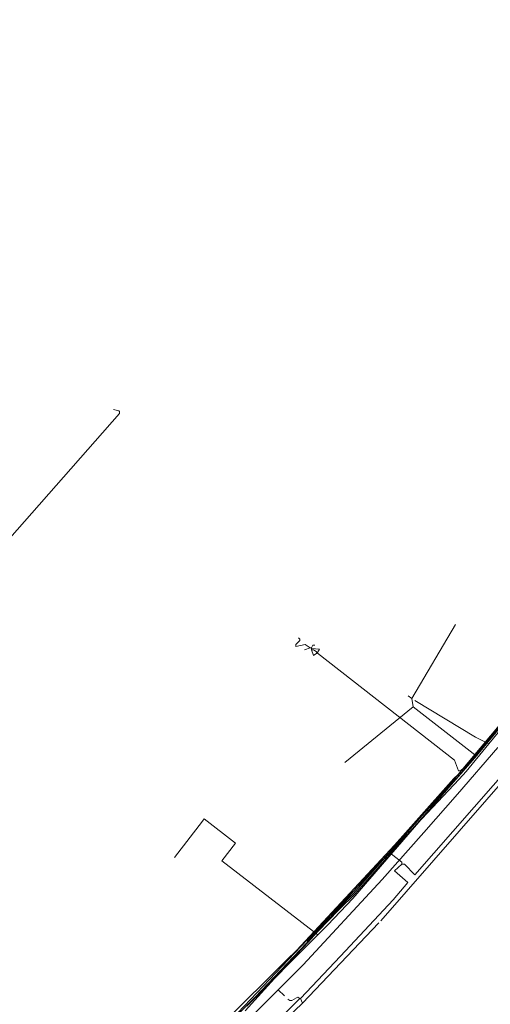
# Model space of a CAD drawing. Header units: metres. Extents: x 92810 to 93633, y 464687 to 465459.
# Tile 148 of 256: x 93094 to 93145, y 464919 to 465026. Entities that reach past the tile are written whole.
import ezdxf

# ---------------------------------------------------------------- set-up
doc = ezdxf.new("R2010")
doc.units = ezdxf.units.M
for name, color, linetype, lineweight, transparency in [('B-OI-KL-DATA_KPN-G', 90, 'SI_B_DATA_KPN', 18, 0.4), ('B-OI-KL-DATA_ZIGGO BV-G', 90, 'SI_B_DATA_ZIGGO', 18, 0.4), ('B-OI-KL-ET_LS_LIANDER-G', 190, 'SI_B_ET_LS_LIANDER', 18, 0.4), ('B-OI-KL-ET_MS_LIANDER-G', 130, 'SI_B_ET_MS_LIANDER', 18, 0.4), ('B-OI-KL-GAS_LD_LIANDER-G', 30, 'SI_B_GAS_LD_LIANDER', 18, 0.4), ('B-WE-KL-WATER-G', 170, 'KL-WATER-N', 18, 0.4), ('B-WE-KL-WATER_MANTELBUIS-G', 170, 'CONTINUOUS', 18, 0.4)]:
    doc.layers.add(name, color=color, linetype=linetype, lineweight=lineweight, transparency=transparency)
doc.styles.get("Standard").update_dxf_attribs({"font": 'isocp.shx'})
doc.linetypes.add('KL-WATER-N', pattern='A,7,-0.5,[168,NLCS.SHX,S=0.75,R=0,X=0.75,Y=0],-2', length=9.5)
doc.linetypes.add('SI_B_DATA_KPN', pattern='A,5,-2,["KPN",Standard,S=1.5,R=0,X=-0.51,Y=-0.75],-8', length=15)
doc.linetypes.add('SI_B_DATA_ZIGGO', pattern='A,5,-2,["ZIGGO",Standard,S=1.5,R=0,X=-0.51,Y=-0.75],-9', length=16)
doc.linetypes.add('SI_B_ET_LS_LIANDER', pattern='A,5,-2,["LI-LS",Standard,S=1.5,R=0,X=-0.51,Y=-0.75],-10', length=17)
doc.linetypes.add('SI_B_ET_MS_LIANDER', pattern='A,5,-2,["LI-MS",Standard,S=1.5,R=0,X=-0.51,Y=-0.75],-10', length=17)
doc.linetypes.add('SI_B_GAS_LD_LIANDER', pattern='A,5,-2,["LI-G-LD",Standard,S=1.5,R=0,X=-0.51,Y=-0.75],-11', length=18)

msp = doc.modelspace()

# ---------------------------------------------------------------- linework, layer by layer
at = {"layer": 'B-OI-KL-DATA_KPN-G', "flags": 128}
for points in [[(93208.96, 465031.04), (93208.46, 465030.54), (93208.18, 465030.11), (93187.82, 465000.39), (93187.25, 465000.11), (93187.11, 464999.96), (93181.25, 464991.82), (93180.25, 464990.54), (93164.25, 464969.68), (93164.25, 464969.46), (93164.11, 464969.32), (93163.54, 464968.89), (93162.61, 464968.75), (93162.54, 464968.68), (93161.61, 464967.96), (93141.25, 464943.68), (93140.82, 464943.25), (93125.04, 464925.54), (93123.11, 464923.46), (93118.18, 464918.04)], [(93040.89, 464987.75), (93074.04, 464948.46), (93074.25, 464948.46), (93074.39, 464948.61), (93104.54, 464982.89), (93104.54, 464983.11), (93104.46, 464983.18), (93103.89, 464983.32)]]:
    msp.add_lwpolyline(points, dxfattribs=at)
at = {"layer": 'B-OI-KL-DATA_ZIGGO BV-G', "flags": 128}
for points in [[(93136.26, 464951.95), (93141, 464960)], [(93136.26, 464951.95), (93135.87, 464952.25)], [(93136.42, 464951.06), (93136.26, 464951.95)], [(93136.42, 464951.06), (93129, 464945)], [(93136.42, 464951.06), (93143.24, 464945.71)], [(93143.24, 464945.71), (93147, 464950.27)], [(93129.87, 464930.23), (93143.24, 464945.71)], [(93113.56, 464938.65), (93110.51, 464934.69)], [(93113.56, 464938.65), (93113.75, 464938.89), (93117.13, 464936.23)], [(93115.66, 464934.33), (93117.13, 464936.23)], [(93115.66, 464934.33), (93126.07, 464926.31)], [(93127.15, 464927.39), (93129.87, 464930.23)], [(93126.07, 464926.31), (93127.15, 464927.39)], [(93118.35, 464918.55), (93126.07, 464926.31)]]:
    msp.add_lwpolyline(points, dxfattribs=at)
at = {"layer": 'B-OI-KL-ET_LS_LIANDER-G'}
for p, q in [((93154.82, 464959.39), (93144.61, 464947.04)), ((93136.61, 464951.75), (93143.18, 464947.75)), ((93143.18, 464947.75), (93144.61, 464947.04)), ((93144.61, 464947.04), (93142.18, 464944.04)), ((93147.61, 464945.39), (93136.61, 464932.82)), ((93147.25, 464944.25), (93132.89, 464927.82)), ((93142.18, 464944.04), (93141.39, 464943.18)), ((93141.39, 464943.18), (93133.89, 464935.18)), ((93133.89, 464935.18), (93112.82, 464913.04)), ((93133.89, 464935.18), (93135.18, 464934.18)), ((93135.18, 464933.96), (93134.39, 464933.25)), ((93135.18, 464934.18), (93135.18, 464933.96)), ((93135.46, 464933.96), (93135.18, 464933.96)), ((93136.61, 464932.82), (93135.46, 464933.96)), ((93134.39, 464933.25), (93135.82, 464931.96)), ((93135.82, 464931.96), (93134.25, 464930.11)), ((93134.25, 464930.11), (93128.54, 464923.96)), ((93124.39, 464918.89), (93132.68, 464927.61)), ((93128.54, 464923.96), (93124.18, 464919.39)), ((93121.75, 464920.32), (93122.46, 464919.68)), ((93124.39, 464918.89), (93103.54, 464898.89)), ((93124.11, 464919.39), (93116.82, 464912.04)), ((93123.04, 464919.18), (93122.82, 464919.32)), ((93123.25, 464919.18), (93123.04, 464919.18)), ((93123.75, 464919.46), (93123.25, 464919.18)), ((93123.89, 464919.54), (93123.75, 464919.46)), ((93124.11, 464919.39), (93123.89, 464919.54)), ((93124.11, 464919.39), (93124.18, 464919.39)), ((93124.18, 464919.39), (93124.39, 464918.89))]:
    msp.add_line(p, q, dxfattribs=at)
at = {"layer": 'B-OI-KL-ET_MS_LIANDER-G'}
for p, q in [((93125.54, 464926.25), (93124.89, 464925.61)), ((93125.82, 464926.39), (93125.68, 464926.25))]:
    msp.add_line(p, q, dxfattribs=at)
at = {"layer": 'B-OI-KL-ET_MS_LIANDER-G', "flags": 128}
for points in [[(93153.18, 464957.96), (93143.18, 464945.82), (93141.75, 464944.18), (93129.89, 464930.75), (93128.39, 464929.18)], [(93153.25, 464957.89), (93151.11, 464955.11), (93147.89, 464951.25), (93143.32, 464945.75), (93140.32, 464942.32), (93130.04, 464930.68), (93128.46, 464929.11)], [(93128.25, 464929.04), (93126.04, 464926.75)], [(93128.32, 464928.96), (93126.11, 464926.68)], [(93128.32, 464929.11), (93128.25, 464929.04)], [(93128.25, 464929.04), (93128.32, 464928.96)], [(93128.39, 464929.18), (93128.32, 464929.11)], [(93128.32, 464929.11), (93128.39, 464929.04)], [(93128.39, 464929.04), (93128.32, 464928.96)], [(93128.39, 464929.18), (93128.46, 464929.11)], [(93128.46, 464929.11), (93128.39, 464929.04)], [(93125.61, 464926.32), (93125.54, 464926.25)], [(93125.54, 464926.25), (93125.61, 464926.18)], [(93125.68, 464926.39), (93125.61, 464926.32)], [(93125.61, 464926.32), (93125.68, 464926.25)], [(93125.68, 464926.25), (93125.61, 464926.18)], [(93125.75, 464926.46), (93125.68, 464926.39)], [(93125.68, 464926.39), (93125.75, 464926.32)], [(93125.82, 464926.54), (93125.75, 464926.46)], [(93125.75, 464926.46), (93125.82, 464926.39)], [(93125.89, 464926.61), (93125.82, 464926.54)], [(93125.82, 464926.54), (93125.89, 464926.46)], [(93125.89, 464926.46), (93125.82, 464926.39)], [(93125.96, 464926.68), (93125.89, 464926.61)], [(93125.89, 464926.61), (93125.96, 464926.54)], [(93125.96, 464926.54), (93125.89, 464926.46)], [(93126.04, 464926.75), (93125.96, 464926.68)], [(93125.96, 464926.68), (93126.04, 464926.61)], [(93126.04, 464926.61), (93125.96, 464926.54)], [(93126.04, 464926.75), (93126.11, 464926.68)], [(93126.11, 464926.68), (93126.04, 464926.61)], [(93125.54, 464926.11), (93119.25, 464919.54), (93105.82, 464906.11), (93101.54, 464901.96), (93095.89, 464896.54), (93094.96, 464895.75), (93085.54, 464887.82), (93080.68, 464883.61), (93079.11, 464882.18), (93078.32, 464881.61), (93062.18, 464870.89)], [(93125.46, 464926.18), (93125.54, 464926.11)], [(93125.61, 464926.18), (93125.54, 464926.11)]]:
    msp.add_lwpolyline(points, dxfattribs=at)
at = {"layer": 'B-OI-KL-GAS_LD_LIANDER-G'}
msp.add_line((93125.39, 464957.46), (93125.39, 464957.25), dxfattribs=at)
at = {"layer": 'B-OI-KL-GAS_LD_LIANDER-G', "flags": 128}
for points in [[(93142.04, 464944.46), (93142.18, 464944.46), (93142.39, 464944.68), (93144.82, 464947.68), (93146.11, 464949.54), (93146.61, 464950.11), (93148.39, 464952.18), (93149.39, 464953.46), (93153.11, 464958.32), (93154.46, 464959.96), (93156.46, 464962.61), (93157.11, 464963.32), (93166.68, 464974.82), (93167.89, 464976.61), (93169.68, 464978.89), (93171.04, 464980.54), (93172.39, 464982.39), (93175.54, 464986.75), (93176.39, 464987.61), (93177.04, 464988.46), (93180.61, 464993.39), (93181.75, 464994.82), (93182.75, 464996.04)], [(93125.25, 464957.46), (93124.68, 464957.82), (93123.68, 464957.61), (93123.68, 464957.82), (93124.11, 464958.25), (93124.11, 464958.39), (93123.96, 464958.54)], [(93125.25, 464957.46), (93124.61, 464957.25)], [(93125.25, 464957.46), (93125.39, 464957.46)], [(93125.39, 464957.46), (93125.54, 464957.75), (93125.75, 464957.75)], [(93125.39, 464957.39), (93126.25, 464957.32), (93126.04, 464956.96)], [(93125.39, 464957.25), (93125.61, 464957.25), (93125.89, 464957.04), (93125.96, 464956.96)], [(93125.39, 464957.25), (93125.61, 464956.61), (93125.96, 464956.89)], [(93125.96, 464956.96), (93126.04, 464956.96)], [(93125.96, 464956.96), (93125.96, 464956.89)], [(93125.96, 464956.89), (93126.04, 464956.89)], [(93126.04, 464956.96), (93126.04, 464956.89)], [(93126.04, 464956.89), (93140.89, 464945.25), (93141.32, 464944.11), (93141.54, 464944.11), (93141.68, 464944.25), (93142.04, 464944.46)], [(93142.04, 464944.46), (93141.89, 464944.11), (93141.61, 464943.82), (93123.75, 464924.61), (93122.68, 464923.54), (93108.89, 464909.82), (93108.89, 464909.68), (93105.61, 464906.39), (93100.18, 464901.32)]]:
    msp.add_lwpolyline(points, dxfattribs=at)
at = {"layer": 'B-WE-KL-WATER-G'}
msp.add_lwpolyline([(93145.59, 464946.63), (93141.23, 464941.56), (93137.57, 464937.42), (93133.04, 464932.3), (93124.46, 464923.02), (93123.22, 464921.78), (93112.43, 464911)], dxfattribs=at)
at = {"layer": 'B-WE-KL-WATER_MANTELBUIS-G'}
msp.add_lwpolyline([(93145.59, 464946.63), (93141.23, 464941.56), (93137.57, 464937.42), (93133.04, 464932.3), (93124.46, 464923.02), (93123.22, 464921.78), (93112.43, 464911)], dxfattribs=at)

doc.saveas('drawing.dxf')
